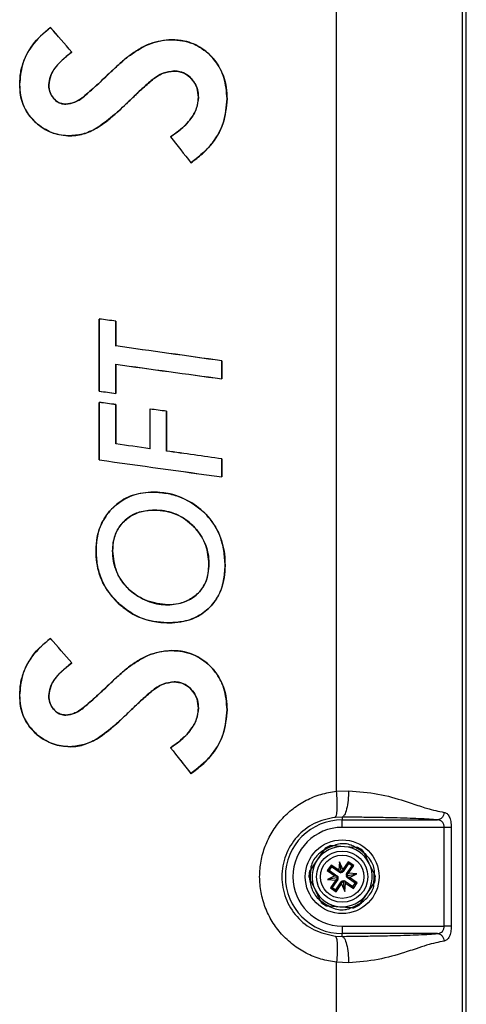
# Paper-space layout 'Sheet2' of a CAD drawing. Header units: millimetres. Extents: x -7 to 413, y -22 to 275.
# Tile 23 of 41: x 144 to 156, y 135 to 161. Entities that reach past the tile are written whole.
import ezdxf

# ---------------------------------------------------------------- set-up
doc = ezdxf.new("R2010")
doc.units = ezdxf.units.MM

psp = doc.layouts.new('Sheet2')

# ---------------------------------------------------------------- linework, layer by layer
at = {"color": 7, "linetype": 'Continuous', "lineweight": 25}
for p, q in [((155.604, 184.629), (155.604, 92.457)), ((155.718, 92.342), (155.718, 184.743)), ((152.267, 140.813), (152.267, 176.672)), ((144.661, 161.096), (144.662, 161.097)), ((147.885, 160.773), (147.885, 160.774)), ((145.229, 160.444), (145.23, 160.443)), ((146.741, 160.333), (146.741, 160.334)), ((146.271, 159.917), (146.271, 159.917)), ((147.951, 159.942), (147.951, 159.941)), ((143.847, 159.584), (143.846, 159.584)), ((144.619, 159.577), (144.62, 159.577)), ((145.076, 159.058), (145.076, 159.059)), ((146.783, 159.171), (146.784, 159.171)), ((148.597, 159.247), (148.596, 159.247)), ((149.357, 159.2), (149.358, 159.2)), ((144.324, 158.529), (144.323, 158.528)), ((145.186, 158.22), (145.186, 158.219)), ((145.931, 158.447), (145.932, 158.446)), ((147.856, 158.193), (147.854, 158.194)), ((148.398, 157.505), (148.398, 157.504)), ((145.962, 153.355), (145.962, 151.439)), ((145.963, 153.354), (145.962, 153.355)), ((145.963, 151.44), (145.963, 153.354)), ((146.401, 153.297), (146.402, 153.298)), ((146.401, 153.297), (146.401, 152.638)), ((146.402, 152.639), (146.402, 153.298)), ((146.401, 152.638), (146.402, 152.639)), ((149.219, 152.243), (149.22, 152.244)), ((149.219, 152.243), (149.219, 151.766)), ((149.22, 151.765), (149.22, 152.244)), ((146.401, 152.153), (146.402, 152.152)), ((146.401, 152.153), (146.401, 151.38)), ((146.402, 151.379), (146.402, 152.152)), ((149.219, 151.766), (149.22, 151.765)), ((145.963, 151.44), (145.962, 151.439)), ((146.401, 151.38), (146.402, 151.379)), ((145.962, 151.141), (145.962, 149.613)), ((145.963, 151.14), (145.962, 151.141)), ((145.963, 149.614), (145.963, 151.14)), ((146.401, 151.082), (146.402, 151.083)), ((146.401, 151.082), (146.401, 150.038)), ((146.402, 150.039), (146.402, 151.083)), ((147.31, 150.963), (147.31, 149.91)), ((147.311, 150.962), (147.31, 150.963)), ((147.311, 149.909), (147.311, 150.962)), ((147.745, 150.905), (147.745, 149.848)), ((147.745, 150.905), (147.746, 150.905)), ((147.746, 149.849), (147.746, 150.905)), ((146.401, 150.038), (146.402, 150.039)), ((147.311, 149.909), (147.31, 149.91)), ((147.745, 149.848), (147.746, 149.849)), ((145.963, 149.614), (145.962, 149.613)), ((149.219, 149.639), (149.22, 149.64)), ((149.219, 149.639), (149.219, 149.161)), ((149.22, 149.16), (149.22, 149.64)), ((149.219, 149.161), (149.22, 149.16)), ((147.403, 148.759), (147.403, 148.76)), ((147.427, 148.28), (147.427, 148.279)), ((145.876, 147.213), (145.875, 147.213)), ((146.314, 147.2), (146.315, 147.2)), ((148.876, 146.847), (148.875, 146.847)), ((149.306, 146.811), (149.307, 146.811)), ((146.492, 145.785), (146.491, 145.784)), ((147.783, 145.762), (147.783, 145.763)), ((147.816, 145.285), (147.816, 145.284)), ((144.661, 144.872), (144.662, 144.873)), ((147.885, 144.549), (147.885, 144.55)), ((145.229, 144.219), (145.23, 144.219)), ((146.741, 144.109), (146.741, 144.11)), ((146.271, 143.692), (146.271, 143.693)), ((147.951, 143.718), (147.951, 143.717)), ((143.847, 143.36), (143.846, 143.36)), ((144.619, 143.353), (144.62, 143.353)), ((145.076, 142.834), (145.076, 142.835)), ((146.783, 142.947), (146.784, 142.947)), ((148.597, 143.023), (148.596, 143.023)), ((149.357, 142.976), (149.358, 142.976)), ((144.324, 142.305), (144.323, 142.304)), ((145.931, 142.223), (145.932, 142.222)), ((145.186, 141.995), (145.186, 141.995)), ((147.856, 141.969), (147.854, 141.97)), ((148.398, 141.281), (148.398, 141.28)), ((152.267, 140.813), (152.59, 140.826)), ((152.418, 140.127), (152.233, 140.119)), ((152.418, 140.127), (152.418, 140.053)), ((152.418, 140.053), (154.952, 140.053)), ((152.418, 139.853), (152.418, 140.053)), ((155.13, 139.853), (152.418, 139.853)), ((155.13, 137.232), (155.13, 139.853)), ((155.316, 139.853), (155.316, 137.232)), ((151.922, 139.236), (151.757, 138.993)), ((152.477, 139.34), (152.184, 139.362)), ((152.771, 139.319), (152.477, 139.34)), ((153.139, 138.89), (153.011, 139.155)), ((151.757, 138.993), (151.591, 138.75)), ((152.343, 138.936), (152.327, 138.714)), ((152.44, 138.735), (152.343, 138.936)), ((152.389, 138.695), (152.343, 138.936)), ((152.58, 138.941), (152.44, 138.735)), ((152.589, 138.892), (152.446, 138.681)), ((152.729, 138.839), (152.58, 138.941)), ((152.589, 138.892), (152.58, 138.941)), ((152.68, 138.83), (152.589, 138.892)), ((153.266, 138.626), (153.139, 138.89)), ((152.122, 138.853), (152.02, 138.705)), ((152.069, 138.714), (152.02, 138.705)), ((152.02, 138.705), (152.226, 138.565)), ((152.131, 138.805), (152.069, 138.714)), ((152.069, 138.714), (152.28, 138.57)), ((152.327, 138.714), (152.122, 138.853)), ((152.131, 138.805), (152.122, 138.853)), ((152.342, 138.661), (152.131, 138.805)), ((152.353, 138.677), (152.327, 138.714)), ((152.342, 138.661), (152.353, 138.677)), ((152.389, 138.695), (152.386, 138.648)), ((152.41, 138.653), (152.389, 138.695)), ((152.44, 138.735), (152.43, 138.692)), ((152.446, 138.681), (152.43, 138.692)), ((152.537, 138.619), (152.68, 138.83)), ((152.537, 138.619), (152.553, 138.608)), ((152.553, 138.608), (152.589, 138.634)), ((152.571, 138.572), (152.811, 138.617)), ((152.589, 138.634), (152.729, 138.839)), ((152.811, 138.617), (152.589, 138.634)), ((152.611, 138.521), (152.811, 138.617)), ((152.68, 138.83), (152.729, 138.839)), ((151.57, 138.46), (151.698, 138.195)), ((152.226, 138.565), (152.025, 138.468)), ((152.266, 138.514), (152.025, 138.468)), ((152.025, 138.468), (152.247, 138.451)), ((152.247, 138.451), (152.107, 138.246)), ((152.3, 138.466), (152.156, 138.255)), ((152.226, 138.565), (152.269, 138.554)), ((152.283, 138.477), (152.247, 138.451)), ((152.247, 138.193), (152.39, 138.404)), ((152.256, 138.145), (152.396, 138.35)), ((152.308, 138.534), (152.266, 138.514)), ((152.266, 138.514), (152.313, 138.51)), ((152.28, 138.57), (152.269, 138.554)), ((152.3, 138.466), (152.283, 138.477)), ((152.39, 138.404), (152.407, 138.393)), ((152.396, 138.35), (152.407, 138.393)), ((152.396, 138.35), (152.493, 138.15)), ((152.427, 138.432), (152.447, 138.39)), ((152.447, 138.39), (152.451, 138.437)), ((152.447, 138.39), (152.493, 138.15)), ((152.495, 138.424), (152.484, 138.408)), ((152.484, 138.408), (152.509, 138.372)), ((152.493, 138.15), (152.509, 138.372)), ((152.495, 138.424), (152.706, 138.281)), ((152.509, 138.372), (152.715, 138.232)), ((152.571, 138.572), (152.524, 138.575)), ((152.528, 138.551), (152.571, 138.572)), ((152.557, 138.515), (152.568, 138.531)), ((152.767, 138.372), (152.557, 138.515)), ((152.611, 138.521), (152.568, 138.531)), ((152.816, 138.381), (152.611, 138.521)), ((152.706, 138.281), (152.767, 138.372)), ((152.715, 138.232), (152.816, 138.381)), ((152.767, 138.372), (152.816, 138.381)), ((151.698, 138.195), (151.826, 137.93)), ((152.156, 138.255), (152.107, 138.246)), ((152.107, 138.246), (152.256, 138.145)), ((152.156, 138.255), (152.247, 138.193)), ((152.247, 138.193), (152.256, 138.145)), ((152.706, 138.281), (152.715, 138.232)), ((152.914, 137.849), (153.08, 138.093)), ((153.08, 138.093), (153.245, 138.336)), ((152.066, 137.767), (152.359, 137.745)), ((152.359, 137.745), (152.652, 137.723)), ((152.418, 137.232), (152.418, 137.033)), ((152.418, 137.232), (155.13, 137.232)), ((152.418, 136.958), (152.418, 137.033)), ((154.952, 137.033), (152.418, 137.033)), ((152.233, 136.966), (152.418, 136.958)), ((152.267, 100.413), (152.267, 136.272)), ((152.59, 136.259), (152.267, 136.272))]:
    psp.add_line(p, q, dxfattribs=at)
for radius in [0.98, 0.68, 0.576]:
    psp.add_circle((152.418, 138.543), radius, dxfattribs=at)
for centre, radius, start, end in [((152.418, 138.543), 1.51, 90, 270), ((152.418, 138.543), 1.31, 90, 270), ((152.418, 138.543), 0.8, 85.7678, 145.7678), ((152.418, 138.543), 0.852, 105.9536, 125.582), ((152.418, 138.543), 0.882, 110.6698, 120.8658), ((152.418, 138.543), 0.8, 25.7678, 85.7678), ((152.418, 138.543), 0.852, 45.9536, 65.582), ((152.418, 138.543), 0.882, 50.6698, 60.8658), ((152.418, 138.543), 0.8, 145.7678, 205.7678), ((152.418, 138.543), 0.8, 325.7678, 25.7678), ((152.418, 138.543), 0.882, 170.6698, 180.8658), ((152.418, 138.543), 0.852, 165.9536, 185.582), ((152.384, 138.723), 0.075, 235.7678, 271.4378), ((152.384, 138.723), 0.075, 290.0978, 325.7678), ((152.599, 138.577), 0.075, 145.7678, 181.4378), ((152.418, 138.543), 0.852, 345.9536, 5.582), ((152.238, 138.508), 0.075, 20.0978, 55.7678), ((152.238, 138.508), 0.075, 325.7678, 1.4378), ((152.453, 138.362), 0.075, 110.0978, 145.7678), ((152.453, 138.362), 0.075, 55.7678, 91.4378), ((152.599, 138.577), 0.075, 200.0978, 235.7678), ((152.418, 138.543), 0.882, 350.6698, 0.8658), ((152.418, 138.543), 0.8, 205.7678, 265.7678), ((152.418, 138.543), 0.8, 265.7678, 325.7678), ((152.418, 138.543), 0.852, 225.9536, 245.582), ((152.418, 138.543), 0.882, 230.6698, 240.8658), ((152.418, 138.543), 0.852, 285.9536, 305.582), ((152.418, 138.543), 0.882, 290.6698, 300.8658)]:
    psp.add_arc(centre, radius, start, end, dxfattribs=at)
for centre, major_axis, ratio, start_param, end_param in [((103.918, 203.968), (-293.85, 337.103), 0.005734, 4.577918, 4.579869), ((103.918, 203.968), (-293.95, 337.218), 0.005734, 4.577962, 4.579916), ((103.918, 218.182), (-293.95, 373.916), 0.005393, 1.727684, 1.729554), ((103.918, 218.182), (-293.85, 373.789), 0.005393, 1.72774, 1.729606), ((103.918, 156.253), (293.956, -38.161), 0.008654, 1.426888, 1.4284), ((103.918, 156.253), (293.856, -38.148), 0.008654, 1.426842, 1.428348), ((103.918, 155.969), (293.856, -40.762), 0.008644, 1.417217, 1.426917), ((103.918, 155.969), (293.956, -40.775), 0.008644, 1.417267, 1.426964), ((103.918, 160.597), (293.856, -40.691), 0.008644, 4.858664, 4.868365), ((103.918, 160.597), (293.956, -40.705), 0.008644, 4.858618, 4.868315), ((103.918, 159.814), (293.956, -40.634), 0.008645, 4.857103, 4.858616), ((103.918, 159.814), (293.856, -40.62), 0.008645, 4.857155, 4.858662), ((103.918, 154.088), (293.956, -38.514), 0.008653, 1.426898, 1.428411), ((103.918, 154.088), (293.856, -38.501), 0.008653, 1.426852, 1.428359), ((103.918, 154.089), (293.956, -38.514), 0.008653, 1.422275, 1.423777), ((103.918, 154.089), (293.856, -38.501), 0.008653, 1.422227, 1.423723), ((103.918, 153.45), (293.856, -41.327), 0.008642, 1.423805, 1.426933), ((103.918, 153.45), (293.956, -41.341), 0.008642, 1.423858, 1.42698), ((103.918, 153.451), (293.856, -41.327), 0.008642, 1.417233, 1.422309), ((103.918, 153.451), (293.956, -41.341), 0.008642, 1.417283, 1.422357), ((103.918, 158.072), (293.956, -41.223), 0.008642, 4.85712, 4.868329), ((103.918, 158.072), (293.856, -41.209), 0.008642, 4.857172, 4.868379), ((103.918, 187.744), (-293.85, 337.103), 0.005734, 4.577918, 4.579869), ((103.918, 187.744), (-293.95, 337.218), 0.005734, 4.577962, 4.579916), ((103.918, 201.958), (-293.95, 373.916), 0.005393, 1.727684, 1.729554), ((103.918, 201.958), (-293.85, 373.789), 0.005393, 1.72774, 1.729606), ((152.44, 138.719), (0.102, -0.008), 0.833591, 3.742846, 4.212001), ((152.333, 138.699), (0.0919, 0.0444), 0.833591, 5.212777, 5.681932), ((152.595, 138.521), (0.008, 0.102), 0.833591, 0.601253, 1.070408), ((152.262, 138.458), (-0.0444, 0.0919), 0.833591, 5.212777, 5.681932), ((152.242, 138.565), (0.008, 0.102), 0.833591, 3.742846, 4.212001), ((152.503, 138.387), (0.0919, 0.0444), 0.833591, 2.071184, 2.540339), ((152.396, 138.366), (0.102, -0.008), 0.833591, 0.601253, 1.070408), ((152.574, 138.628), (-0.0444, 0.0919), 0.833591, 2.071184, 2.540339)]:
    psp.add_ellipse(centre, major_axis=major_axis, ratio=ratio, start_param=start_param, end_param=end_param, dxfattribs=at)
for points, knots in [([(144.662, 161.097), (144.485, 160.944), (144.168, 160.669), (143.889, 160.123), (143.86, 159.76), (143.846, 159.584)], [0, 0, 0, 0, 0.391215, 0.705293, 1, 1, 1, 1]), ([(143.847, 159.584), (143.852, 159.69), (143.861, 159.904), (143.98, 160.32), (144.242, 160.748), (144.534, 160.991), (144.661, 161.096)], [0, 0, 0, 0, 0.177604, 0.360091, 0.722124, 1, 1, 1, 1]), ([(147.885, 160.774), (147.69, 160.753), (147.386, 160.719), (147.013, 160.526), (146.832, 160.398), (146.741, 160.334)], [0, 0, 0, 0, 0.466819, 0.730995, 1, 1, 1, 1]), ([(146.741, 160.333), (146.869, 160.422), (147.159, 160.623), (147.563, 160.762), (147.822, 160.771), (147.885, 160.773)], [0, 0, 0, 0, 0.3752114, 0.8487178, 1, 1, 1, 1]), ([(149.358, 159.2), (149.344, 159.393), (149.318, 159.751), (149.067, 160.22), (148.702, 160.565), (148.283, 160.752), (147.999, 160.768), (147.885, 160.774)], [0, 0, 0, 0, 0.238178, 0.441343, 0.64427, 0.857386, 1, 1, 1, 1]), ([(147.885, 160.773), (147.98, 160.768), (148.171, 160.756), (148.534, 160.655), (148.906, 160.401), (149.214, 159.985), (149.342, 159.567), (149.353, 159.3), (149.357, 159.2)], [0, 0, 0, 0, 0.1200934, 0.2396854, 0.4689855, 0.6682741, 0.8756477, 1, 1, 1, 1]), ([(145.229, 160.444), (145.13, 160.364), (144.912, 160.189), (144.666, 159.896), (144.631, 159.659), (144.619, 159.577)], [0, 0, 0, 0, 0.353635, 0.774287, 1, 1, 1, 1]), ([(144.62, 159.577), (144.63, 159.651), (144.653, 159.835), (144.819, 160.076), (145.023, 160.282), (145.167, 160.394), (145.23, 160.443)], [0, 0, 0, 0, 0.202549, 0.500456, 0.777806, 1, 1, 1, 1]), ([(146.741, 160.334), (146.697, 160.3), (146.61, 160.232), (146.455, 160.09), (146.343, 159.985), (146.271, 159.917)], [0, 0, 0, 0, 0.263324, 0.527977, 1, 1, 1, 1]), ([(146.271, 159.917), (146.31, 159.954), (146.389, 160.03), (146.544, 160.171), (146.664, 160.27), (146.741, 160.333)], [0, 0, 0, 0, 0.258194, 0.522827, 1, 1, 1, 1]), ([(146.271, 159.917), (146.144, 159.798), (145.903, 159.57), (145.587, 159.284), (145.313, 159.093), (145.146, 159.069), (145.076, 159.059)], [0, 0, 0, 0, 0.347541, 0.664408, 0.858226, 1, 1, 1, 1]), ([(145.076, 159.058), (145.156, 159.071), (145.351, 159.102), (145.618, 159.315), (145.928, 159.591), (146.149, 159.8), (146.271, 159.917)], [0, 0, 0, 0, 0.160492, 0.392489, 0.662474, 1, 1, 1, 1]), ([(147.951, 159.942), (147.853, 159.929), (147.629, 159.901), (147.338, 159.688), (147.058, 159.436), (146.875, 159.26), (146.783, 159.171)], [0, 0, 0, 0, 0.206334, 0.468626, 0.734047, 1, 1, 1, 1]), ([(146.784, 159.171), (146.874, 159.258), (147.056, 159.432), (147.334, 159.683), (147.625, 159.899), (147.851, 159.928), (147.951, 159.941)], [0, 0, 0, 0, 0.262975, 0.52612, 0.791152, 1, 1, 1, 1]), ([(148.597, 159.247), (148.59, 159.327), (148.577, 159.486), (148.462, 159.698), (148.3, 159.849), (148.12, 159.93), (148.003, 159.938), (147.951, 159.942)], [0, 0, 0, 0, 0.227493, 0.447203, 0.666691, 0.851283, 1, 1, 1, 1]), ([(147.951, 159.941), (148.032, 159.933), (148.185, 159.917), (148.375, 159.787), (148.516, 159.615), (148.587, 159.424), (148.593, 159.296), (148.596, 159.247)], [0, 0, 0, 0, 0.230855, 0.434838, 0.637834, 0.859133, 1, 1, 1, 1]), ([(143.846, 159.584), (143.85, 159.49), (143.859, 159.299), (143.95, 158.982), (144.113, 158.715), (144.269, 158.576), (144.323, 158.528)], [0, 0, 0, 0, 0.23469, 0.477036, 0.818142, 1, 1, 1, 1]), ([(144.324, 158.529), (144.216, 158.636), (143.998, 158.85), (143.863, 159.242), (143.852, 159.489), (143.847, 159.584)], [0, 0, 0, 0, 0.379317, 0.762529, 1, 1, 1, 1]), ([(144.619, 159.577), (144.625, 159.505), (144.636, 159.377), (144.735, 159.216), (144.855, 159.11), (144.978, 159.065), (145.049, 159.06), (145.076, 159.058)], [0, 0, 0, 0, 0.276545, 0.497568, 0.71804, 0.895647, 1, 1, 1, 1]), ([(145.076, 159.059), (145.025, 159.064), (144.924, 159.074), (144.795, 159.158), (144.69, 159.277), (144.629, 159.424), (144.623, 159.53), (144.62, 159.577)], [0, 0, 0, 0, 0.199932, 0.393784, 0.586197, 0.818112, 1, 1, 1, 1]), ([(146.783, 159.171), (146.715, 159.106), (146.58, 158.975), (146.306, 158.721), (146.08, 158.556), (145.931, 158.447)], [0, 0, 0, 0, 0.2521856, 0.5045142, 1, 1, 1, 1]), ([(145.932, 158.446), (146.009, 158.499), (146.164, 158.605), (146.447, 158.849), (146.65, 159.043), (146.784, 159.171)], [0, 0, 0, 0, 0.251261, 0.503497, 1, 1, 1, 1]), ([(148.596, 159.247), (148.584, 159.143), (148.561, 158.926), (148.34, 158.57), (148.078, 158.342), (147.886, 158.215), (147.854, 158.194)], [0, 0, 0, 0, 0.229347, 0.48243, 0.913547, 1, 1, 1, 1]), ([(147.856, 158.193), (147.954, 158.261), (148.17, 158.411), (148.43, 158.691), (148.58, 158.994), (148.592, 159.179), (148.597, 159.247)], [0, 0, 0, 0, 0.266905, 0.589301, 0.849122, 1, 1, 1, 1]), ([(148.398, 157.504), (148.502, 157.581), (148.712, 157.737), (149.029, 158.082), (149.305, 158.572), (149.34, 158.99), (149.358, 159.2)], [0, 0, 0, 0, 0.191995, 0.388288, 0.692748, 1, 1, 1, 1]), ([(149.357, 159.2), (149.336, 158.976), (149.295, 158.528), (148.935, 157.927), (148.579, 157.647), (148.398, 157.505)], [0, 0, 0, 0, 0.328032, 0.658974, 1, 1, 1, 1]), ([(144.323, 158.528), (144.389, 158.48), (144.516, 158.386), (144.801, 158.254), (145.032, 158.233), (145.186, 158.219)], [0, 0, 0, 0, 0.25951, 0.50757, 1, 1, 1, 1]), ([(145.186, 158.22), (145.106, 158.223), (144.881, 158.234), (144.58, 158.342), (144.393, 158.478), (144.324, 158.529)], [0, 0, 0, 0, 0.258453, 0.723902, 1, 1, 1, 1]), ([(145.931, 158.447), (145.872, 158.414), (145.754, 158.348), (145.508, 158.251), (145.313, 158.232), (145.186, 158.22)], [0, 0, 0, 0, 0.25737, 0.517268, 1, 1, 1, 1]), ([(145.186, 158.219), (145.253, 158.222), (145.389, 158.229), (145.645, 158.295), (145.819, 158.387), (145.932, 158.446)], [0, 0, 0, 0, 0.256234, 0.51606, 1, 1, 1, 1]), ([(147.403, 148.76), (147.211, 148.744), (146.856, 148.716), (146.401, 148.445), (146.071, 148.07), (145.896, 147.634), (145.881, 147.338), (145.875, 147.213)], [0, 0, 0, 0, 0.237107, 0.437359, 0.637174, 0.846871, 1, 1, 1, 1]), ([(145.876, 147.213), (145.883, 147.328), (145.896, 147.558), (146.009, 147.939), (146.26, 148.312), (146.653, 148.616), (147.058, 148.746), (147.312, 148.755), (147.403, 148.759)], [0, 0, 0, 0, 0.141411, 0.282171, 0.483692, 0.684821, 0.886225, 1, 1, 1, 1]), ([(149.307, 146.811), (149.3, 146.942), (149.286, 147.202), (149.169, 147.649), (148.895, 148.11), (148.425, 148.499), (147.908, 148.726), (147.551, 148.75), (147.403, 148.76)], [0, 0, 0, 0, 0.128317, 0.256213, 0.45137, 0.646242, 0.852959, 1, 1, 1, 1]), ([(147.403, 148.759), (147.533, 148.75), (147.792, 148.733), (148.258, 148.584), (148.758, 148.265), (149.149, 147.725), (149.293, 147.211), (149.303, 146.912), (149.306, 146.811)], [0, 0, 0, 0, 0.128999, 0.257786, 0.483191, 0.705835, 0.901028, 1, 1, 1, 1]), ([(147.427, 148.28), (147.291, 148.271), (147.041, 148.254), (146.709, 148.083), (146.469, 147.829), (146.332, 147.518), (146.32, 147.301), (146.314, 147.2)], [0, 0, 0, 0, 0.233988, 0.431666, 0.629353, 0.826235, 1, 1, 1, 1]), ([(146.315, 147.2), (146.326, 147.338), (146.346, 147.589), (146.53, 147.908), (146.784, 148.131), (147.096, 148.261), (147.317, 148.273), (147.427, 148.279)], [0, 0, 0, 0, 0.235326, 0.426467, 0.617636, 0.809768, 1, 1, 1, 1]), ([(148.876, 146.847), (148.861, 147.015), (148.83, 147.358), (148.556, 147.788), (148.176, 148.113), (147.778, 148.265), (147.518, 148.276), (147.427, 148.28)], [0, 0, 0, 0, 0.2205881, 0.4494764, 0.652171, 0.87949, 1, 1, 1, 1]), ([(147.427, 148.279), (147.528, 148.273), (147.729, 148.261), (148.099, 148.15), (148.469, 147.885), (148.771, 147.47), (148.869, 147.101), (148.874, 146.894), (148.875, 146.847)], [0, 0, 0, 0, 0.134607, 0.268704, 0.509743, 0.725546, 0.938011, 1, 1, 1, 1]), ([(145.875, 147.213), (145.881, 147.084), (145.893, 146.822), (146.024, 146.375), (146.243, 146.023), (146.438, 145.835), (146.491, 145.784)], [0, 0, 0, 0, 0.2407141, 0.489751, 0.8624614, 1, 1, 1, 1]), ([(146.492, 145.785), (146.347, 145.941), (146.058, 146.254), (145.894, 146.782), (145.88, 147.104), (145.876, 147.213)], [0, 0, 0, 0, 0.396441, 0.795236, 1, 1, 1, 1]), ([(146.314, 147.2), (146.334, 147.01), (146.373, 146.649), (146.671, 146.217), (147.068, 145.926), (147.451, 145.779), (147.703, 145.766), (147.783, 145.762)], [0, 0, 0, 0, 0.246992, 0.469999, 0.665426, 0.894612, 1, 1, 1, 1]), ([(147.783, 145.763), (147.596, 145.786), (147.234, 145.83), (146.786, 146.111), (146.474, 146.484), (146.332, 146.866), (146.32, 147.109), (146.315, 147.2)], [0, 0, 0, 0, 0.2475295, 0.4789648, 0.6801477, 0.8814544, 1, 1, 1, 1]), ([(147.783, 145.762), (147.935, 145.776), (148.206, 145.801), (148.548, 146.008), (148.769, 146.277), (148.863, 146.576), (148.872, 146.762), (148.876, 146.847)], [0, 0, 0, 0, 0.26329, 0.469898, 0.677573, 0.854504, 1, 1, 1, 1]), ([(148.875, 146.847), (148.862, 146.684), (148.841, 146.417), (148.638, 146.099), (148.383, 145.9), (148.088, 145.779), (147.877, 145.768), (147.783, 145.763)], [0, 0, 0, 0, 0.2769526, 0.4554641, 0.6335953, 0.8351419, 1, 1, 1, 1]), ([(147.816, 145.284), (147.922, 145.29), (148.133, 145.301), (148.486, 145.394), (148.841, 145.609), (149.133, 145.967), (149.286, 146.388), (149.3, 146.676), (149.307, 146.811)], [0, 0, 0, 0, 0.13306, 0.265588, 0.4543, 0.642873, 0.832111, 1, 1, 1, 1]), ([(149.306, 146.811), (149.301, 146.704), (149.291, 146.491), (149.204, 146.132), (148.995, 145.767), (148.641, 145.465), (148.227, 145.306), (147.945, 145.292), (147.816, 145.285)], [0, 0, 0, 0, 0.133017, 0.265473, 0.455728, 0.645961, 0.837611, 1, 1, 1, 1]), ([(146.491, 145.784), (146.588, 145.706), (146.848, 145.494), (147.311, 145.312), (147.668, 145.292), (147.816, 145.284)], [0, 0, 0, 0, 0.256612, 0.693648, 1, 1, 1, 1]), ([(147.816, 145.285), (147.693, 145.291), (147.357, 145.306), (146.887, 145.469), (146.606, 145.693), (146.492, 145.785)], [0, 0, 0, 0, 0.2564207, 0.6982997, 1, 1, 1, 1]), ([(144.662, 144.873), (144.485, 144.72), (144.168, 144.445), (143.889, 143.899), (143.86, 143.536), (143.846, 143.36)], [0, 0, 0, 0, 0.391215, 0.705293, 1, 1, 1, 1]), ([(143.847, 143.36), (143.852, 143.466), (143.861, 143.68), (143.98, 144.096), (144.242, 144.524), (144.534, 144.766), (144.661, 144.872)], [0, 0, 0, 0, 0.177604, 0.360091, 0.722124, 1, 1, 1, 1]), ([(147.885, 144.55), (147.69, 144.528), (147.386, 144.495), (147.013, 144.301), (146.832, 144.174), (146.741, 144.11)], [0, 0, 0, 0, 0.466819, 0.730995, 1, 1, 1, 1]), ([(146.741, 144.109), (146.869, 144.198), (147.159, 144.399), (147.563, 144.538), (147.822, 144.547), (147.885, 144.549)], [0, 0, 0, 0, 0.3752114, 0.8487178, 1, 1, 1, 1]), ([(149.358, 142.976), (149.344, 143.169), (149.318, 143.527), (149.067, 143.996), (148.702, 144.341), (148.283, 144.528), (147.999, 144.544), (147.885, 144.55)], [0, 0, 0, 0, 0.238178, 0.441343, 0.64427, 0.857386, 1, 1, 1, 1]), ([(147.885, 144.549), (147.98, 144.543), (148.171, 144.532), (148.534, 144.431), (148.906, 144.177), (149.214, 143.761), (149.342, 143.343), (149.353, 143.076), (149.357, 142.976)], [0, 0, 0, 0, 0.120093, 0.239685, 0.468985, 0.668274, 0.875648, 1, 1, 1, 1]), ([(145.229, 144.219), (145.13, 144.14), (144.912, 143.965), (144.666, 143.671), (144.631, 143.435), (144.619, 143.353)], [0, 0, 0, 0, 0.353635, 0.774287, 1, 1, 1, 1]), ([(144.62, 143.353), (144.63, 143.427), (144.653, 143.611), (144.819, 143.852), (145.023, 144.058), (145.167, 144.169), (145.23, 144.219)], [0, 0, 0, 0, 0.202549, 0.500456, 0.777806, 1, 1, 1, 1]), ([(146.741, 144.11), (146.697, 144.076), (146.61, 144.007), (146.455, 143.866), (146.343, 143.761), (146.271, 143.693)], [0, 0, 0, 0, 0.263324, 0.527977, 1, 1, 1, 1]), ([(146.271, 143.692), (146.31, 143.73), (146.389, 143.806), (146.544, 143.947), (146.664, 144.046), (146.741, 144.109)], [0, 0, 0, 0, 0.258194, 0.522827, 1, 1, 1, 1]), ([(146.271, 143.693), (146.144, 143.574), (145.903, 143.346), (145.587, 143.06), (145.313, 142.869), (145.146, 142.845), (145.076, 142.835)], [0, 0, 0, 0, 0.347541, 0.664408, 0.858226, 1, 1, 1, 1]), ([(145.076, 142.834), (145.156, 142.847), (145.351, 142.878), (145.618, 143.09), (145.928, 143.367), (146.149, 143.576), (146.271, 143.692)], [0, 0, 0, 0, 0.1604918, 0.3924892, 0.6624742, 1, 1, 1, 1]), ([(147.951, 143.718), (147.853, 143.705), (147.629, 143.677), (147.338, 143.464), (147.058, 143.212), (146.875, 143.035), (146.783, 142.947)], [0, 0, 0, 0, 0.206334, 0.468626, 0.734047, 1, 1, 1, 1]), ([(146.784, 142.947), (146.874, 143.034), (147.056, 143.208), (147.334, 143.459), (147.625, 143.675), (147.851, 143.704), (147.951, 143.717)], [0, 0, 0, 0, 0.262975, 0.52612, 0.791152, 1, 1, 1, 1]), ([(148.597, 143.023), (148.59, 143.103), (148.577, 143.262), (148.462, 143.473), (148.3, 143.625), (148.12, 143.706), (148.003, 143.714), (147.951, 143.718)], [0, 0, 0, 0, 0.227493, 0.447203, 0.666691, 0.851283, 1, 1, 1, 1]), ([(147.951, 143.717), (148.032, 143.708), (148.185, 143.693), (148.375, 143.563), (148.516, 143.391), (148.587, 143.2), (148.593, 143.072), (148.596, 143.023)], [0, 0, 0, 0, 0.230855, 0.434838, 0.637834, 0.859133, 1, 1, 1, 1]), ([(143.846, 143.36), (143.85, 143.266), (143.859, 143.074), (143.95, 142.758), (144.113, 142.491), (144.269, 142.352), (144.323, 142.304)], [0, 0, 0, 0, 0.23469, 0.477036, 0.818142, 1, 1, 1, 1]), ([(144.324, 142.305), (144.216, 142.412), (143.998, 142.626), (143.863, 143.018), (143.852, 143.265), (143.847, 143.36)], [0, 0, 0, 0, 0.379317, 0.762529, 1, 1, 1, 1]), ([(144.619, 143.353), (144.625, 143.281), (144.636, 143.152), (144.735, 142.992), (144.855, 142.885), (144.978, 142.84), (145.049, 142.836), (145.076, 142.834)], [0, 0, 0, 0, 0.276545, 0.497568, 0.71804, 0.895647, 1, 1, 1, 1]), ([(145.076, 142.835), (145.025, 142.84), (144.924, 142.85), (144.795, 142.934), (144.69, 143.053), (144.629, 143.2), (144.623, 143.306), (144.62, 143.353)], [0, 0, 0, 0, 0.199932, 0.3937836, 0.5861966, 0.8181115, 1, 1, 1, 1]), ([(146.783, 142.947), (146.715, 142.882), (146.58, 142.751), (146.306, 142.497), (146.08, 142.332), (145.931, 142.223)], [0, 0, 0, 0, 0.252186, 0.504514, 1, 1, 1, 1]), ([(145.932, 142.222), (146.009, 142.275), (146.164, 142.381), (146.447, 142.625), (146.65, 142.818), (146.784, 142.947)], [0, 0, 0, 0, 0.251261, 0.503497, 1, 1, 1, 1]), ([(148.596, 143.023), (148.584, 142.919), (148.561, 142.702), (148.34, 142.346), (148.078, 142.118), (147.886, 141.991), (147.854, 141.97)], [0, 0, 0, 0, 0.229347, 0.48243, 0.913547, 1, 1, 1, 1]), ([(147.856, 141.969), (147.954, 142.037), (148.17, 142.186), (148.43, 142.467), (148.58, 142.77), (148.592, 142.955), (148.597, 143.023)], [0, 0, 0, 0, 0.266905, 0.589301, 0.849122, 1, 1, 1, 1]), ([(148.398, 141.28), (148.502, 141.357), (148.712, 141.513), (149.029, 141.858), (149.305, 142.348), (149.34, 142.766), (149.358, 142.976)], [0, 0, 0, 0, 0.191995, 0.388288, 0.692748, 1, 1, 1, 1]), ([(149.357, 142.976), (149.336, 142.752), (149.295, 142.304), (148.935, 141.703), (148.579, 141.423), (148.398, 141.281)], [0, 0, 0, 0, 0.3280318, 0.6589739, 1, 1, 1, 1]), ([(144.323, 142.304), (144.389, 142.256), (144.516, 142.162), (144.801, 142.03), (145.032, 142.009), (145.186, 141.995)], [0, 0, 0, 0, 0.25951, 0.50757, 1, 1, 1, 1]), ([(145.186, 141.995), (145.106, 141.999), (144.881, 142.01), (144.58, 142.118), (144.393, 142.254), (144.324, 142.305)], [0, 0, 0, 0, 0.258453, 0.723902, 1, 1, 1, 1]), ([(145.931, 142.223), (145.872, 142.19), (145.754, 142.123), (145.508, 142.027), (145.313, 142.008), (145.186, 141.995)], [0, 0, 0, 0, 0.25737, 0.517268, 1, 1, 1, 1]), ([(145.186, 141.995), (145.253, 141.998), (145.389, 142.005), (145.645, 142.071), (145.819, 142.162), (145.932, 142.222)], [0, 0, 0, 0, 0.256234, 0.51606, 1, 1, 1, 1]), ([(152.267, 136.272), (152.128, 136.295), (151.851, 136.34), (151.46, 136.502), (151.105, 136.726), (150.799, 137.011), (150.549, 137.347), (150.364, 137.722), (150.251, 138.125), (150.212, 138.541), (150.25, 138.958), (150.363, 139.361), (150.547, 139.736), (150.797, 140.073), (151.104, 140.358), (151.459, 140.583), (151.85, 140.745), (152.128, 140.791), (152.267, 140.813)], [0, 0, 0, 0, 0.063608, 0.126727, 0.18935, 0.251898, 0.313893, 0.376101, 0.437818, 0.499851, 0.561624, 0.623595, 0.685713, 0.74778, 0.810384, 0.872916, 0.936255, 1, 1, 1, 1]), ([(152.233, 140.119), (152.246, 140.134), (152.271, 140.164), (152.289, 140.328), (152.29, 140.555), (152.275, 140.729), (152.267, 140.813)], [0, 0, 0, 0, 0.241001, 0.5, 0.758999, 1, 1, 1, 1]), ([(152.59, 140.826), (152.586, 140.74), (152.58, 140.563), (152.539, 140.332), (152.483, 140.168), (152.439, 140.14), (152.418, 140.127)], [0, 0, 0, 0, 0.2407528, 0.5, 0.7592472, 1, 1, 1, 1]), ([(152.59, 140.826), (152.856, 140.805), (153.391, 140.763), (153.93, 140.6), (154.35, 140.466), (154.735, 140.33), (154.982, 140.281), (155.128, 140.252)], [0, 0, 0, 0, 0.249011, 0.500866, 0.582293, 0.752522, 1, 1, 1, 1]), ([(155.128, 140.252), (155.125, 140.228), (155.12, 140.189), (155.098, 140.144), (155.075, 140.112), (155.047, 140.086), (155.007, 140.061), (154.973, 140.056), (154.952, 140.053)], [0, 0, 0, 0, 0.239798, 0.36858, 0.5, 0.63142, 0.760202, 1, 1, 1, 1]), ([(155.128, 140.252), (155.154, 140.245), (155.206, 140.23), (155.257, 140.156), (155.287, 140.078), (155.303, 140.009), (155.314, 139.933), (155.315, 139.88), (155.316, 139.853)], [0, 0, 0, 0, 0.262351, 0.5099654, 0.6337559, 0.7546739, 0.8778878, 1, 1, 1, 1]), ([(152.233, 140.119), (152.042, 140.078), (151.662, 139.997), (151.194, 139.624), (150.885, 139.124), (150.778, 138.542), (150.886, 137.96), (151.195, 137.46), (151.663, 137.088), (152.042, 137.007), (152.233, 136.966)], [0, 0, 0, 0, 0.127594, 0.252925, 0.376896, 0.500147, 0.623405, 0.747394, 0.872761, 1, 1, 1, 1]), ([(154.952, 140.053), (154.882, 140.058), (154.743, 140.07), (154.461, 140.084), (154.144, 140.096), (153.77, 140.106), (153.344, 140.115), (152.881, 140.121), (152.574, 140.125), (152.418, 140.127)], [0, 0, 0, 0, 0.131197, 0.262193, 0.387177, 0.520151, 0.683378, 0.839921, 1, 1, 1, 1]), ([(155.13, 139.853), (155.13, 139.866), (155.129, 139.892), (155.119, 139.93), (155.103, 139.965), (155.074, 140.006), (155.024, 140.042), (154.977, 140.049), (154.952, 140.053)], [0, 0, 0, 0, 0.107812, 0.218706, 0.335149, 0.459274, 0.713701, 1, 1, 1, 1]), ([(155.316, 139.853), (155.307, 139.853), (155.289, 139.853), (155.244, 139.853), (155.189, 139.853), (155.15, 139.853), (155.13, 139.853)], [0, 0, 0, 0, 0.244431, 0.5, 0.755569, 1, 1, 1, 1]), ([(152.777, 139.318), (152.738, 139.34), (152.601, 139.417), (152.378, 139.435), (152.226, 139.38), (152.178, 139.363)], [0, 0, 0, 0, 0.217733, 0.756405, 1, 1, 1, 1]), ([(151.928, 139.245), (151.866, 139.199), (151.714, 139.089), (151.595, 138.893), (151.583, 138.759), (151.581, 138.734)], [0, 0, 0, 0, 0.365882, 0.884076, 1, 1, 1, 1]), ([(151.966, 139.3), (151.966, 139.3), (151.965, 139.299), (151.963, 139.296), (151.957, 139.288), (151.944, 139.267), (151.931, 139.249), (151.922, 139.236)], [0, 0, 0, 0, 0.057915, 0.136283, 0.258182, 0.495083, 1, 1, 1, 1]), ([(152.184, 139.362), (152.169, 139.363), (152.15, 139.365), (152.126, 139.366), (152.115, 139.367), (152.108, 139.368), (152.107, 139.368), (152.107, 139.368), (152.107, 139.368)], [0, 0, 0, 0, 0.470314, 0.631499, 0.834257, 0.912017, 0.990529, 1, 1, 1, 1]), ([(152.848, 139.313), (152.847, 139.313), (152.847, 139.313), (152.844, 139.313), (152.836, 139.314), (152.812, 139.316), (152.788, 139.317), (152.771, 139.319), (152.771, 139.319)], [0, 0, 0, 0, 0.053227, 0.117723, 0.227219, 0.430308, 0.997351, 1, 1, 1, 1]), ([(153.011, 139.155), (153.004, 139.168), (152.996, 139.186), (152.986, 139.207), (152.981, 139.218), (152.978, 139.224), (152.977, 139.225), (152.977, 139.225), (152.977, 139.225)], [0, 0, 0, 0, 0.470314, 0.631499, 0.834257, 0.912017, 0.990529, 1, 1, 1, 1]), ([(153.276, 138.605), (153.278, 138.625), (153.288, 138.755), (153.199, 138.973), (153.06, 139.114), (152.998, 139.176)], [0, 0, 0, 0, 0.091825, 0.597974, 1, 1, 1, 1]), ([(151.591, 138.75), (151.59, 138.748), (151.582, 138.736), (151.571, 138.719), (151.559, 138.701), (151.553, 138.693), (151.549, 138.687), (151.548, 138.686), (151.548, 138.686), (151.548, 138.686)], [0, 0, 0, 0, 0.052049, 0.488754, 0.651291, 0.814795, 0.89588, 0.977774, 1, 1, 1, 1]), ([(153.3, 138.556), (153.3, 138.556), (153.3, 138.556), (153.299, 138.558), (153.296, 138.564), (153.289, 138.579), (153.278, 138.601), (153.27, 138.618), (153.266, 138.626)], [0, 0, 0, 0, 0.035459, 0.098254, 0.195698, 0.367416, 0.740504, 1, 1, 1, 1]), ([(151.536, 138.529), (151.536, 138.529), (151.536, 138.529), (151.537, 138.527), (151.54, 138.521), (151.548, 138.506), (151.558, 138.484), (151.566, 138.467), (151.57, 138.46)], [0, 0, 0, 0, 0.0354593, 0.0982543, 0.1956978, 0.3674159, 0.7405036, 1, 1, 1, 1]), ([(151.551, 138.475), (151.571, 138.364), (151.611, 138.141), (151.765, 137.974), (151.842, 137.89)], [0, 0, 0, 0, 0.4958342, 1, 1, 1, 1]), ([(152.898, 137.823), (152.977, 137.887), (153.14, 138.021), (153.259, 138.232), (153.263, 138.353), (153.264, 138.363)], [0, 0, 0, 0, 0.456345, 0.952265, 1, 1, 1, 1]), ([(153.245, 138.336), (153.249, 138.342), (153.26, 138.358), (153.274, 138.379), (153.284, 138.393), (153.287, 138.398), (153.288, 138.399), (153.288, 138.4), (153.288, 138.4)], [0, 0, 0, 0, 0.246947, 0.653624, 0.816136, 0.89856, 0.968235, 1, 1, 1, 1]), ([(151.826, 137.93), (151.832, 137.917), (151.84, 137.9), (151.851, 137.878), (151.856, 137.868), (151.859, 137.862), (151.859, 137.86), (151.859, 137.86), (151.859, 137.86)], [0, 0, 0, 0, 0.4703143, 0.631499, 0.8342573, 0.912017, 0.9905288, 1, 1, 1, 1]), ([(152.871, 137.786), (152.871, 137.786), (152.871, 137.786), (152.874, 137.79), (152.88, 137.799), (152.894, 137.819), (152.906, 137.838), (152.914, 137.849)], [0, 0, 0, 0, 0.065398, 0.147169, 0.277243, 0.536186, 1, 1, 1, 1]), ([(151.989, 137.772), (151.989, 137.772), (151.989, 137.772), (151.992, 137.772), (152, 137.771), (152.025, 137.77), (152.048, 137.768), (152.066, 137.767), (152.066, 137.767)], [0, 0, 0, 0, 0.053227, 0.117723, 0.227219, 0.430308, 0.997351, 1, 1, 1, 1]), ([(152.06, 137.767), (152.117, 137.739), (152.273, 137.662), (152.498, 137.652), (152.632, 137.709), (152.664, 137.722)], [0, 0, 0, 0, 0.302783, 0.835179, 1, 1, 1, 1]), ([(152.652, 137.723), (152.667, 137.722), (152.686, 137.721), (152.71, 137.719), (152.722, 137.718), (152.728, 137.718), (152.729, 137.717), (152.729, 137.717), (152.729, 137.717)], [0, 0, 0, 0, 0.470314, 0.631499, 0.834257, 0.912017, 0.990529, 1, 1, 1, 1]), ([(152.418, 136.958), (152.572, 136.96), (152.879, 136.964), (153.343, 136.971), (153.77, 136.979), (154.144, 136.989), (154.461, 137.001), (154.743, 137.015), (154.882, 137.027), (154.952, 137.033)], [0, 0, 0, 0, 0.158441, 0.316593, 0.479849, 0.612787, 0.737807, 0.868803, 1, 1, 1, 1]), ([(154.952, 137.033), (154.977, 137.036), (155.024, 137.043), (155.074, 137.08), (155.103, 137.12), (155.119, 137.155), (155.129, 137.193), (155.13, 137.219), (155.13, 137.232)], [0, 0, 0, 0, 0.2851306, 0.5405795, 0.664742, 0.7812201, 0.8921503, 1, 1, 1, 1]), ([(154.952, 137.033), (154.973, 137.03), (155.007, 137.025), (155.047, 136.999), (155.075, 136.973), (155.098, 136.942), (155.12, 136.896), (155.125, 136.858), (155.128, 136.833)], [0, 0, 0, 0, 0.239798, 0.36858, 0.5, 0.63142, 0.760202, 1, 1, 1, 1]), ([(155.316, 137.232), (155.315, 137.206), (155.314, 137.152), (155.303, 137.076), (155.287, 137.007), (155.257, 136.929), (155.206, 136.855), (155.154, 136.84), (155.128, 136.833)], [0, 0, 0, 0, 0.121851, 0.244809, 0.366036, 0.490181, 0.738748, 1, 1, 1, 1]), ([(155.316, 137.232), (155.307, 137.232), (155.289, 137.232), (155.244, 137.232), (155.189, 137.232), (155.15, 137.232), (155.13, 137.232)], [0, 0, 0, 0, 0.244431, 0.5, 0.755569, 1, 1, 1, 1]), ([(152.233, 136.966), (152.246, 136.952), (152.271, 136.921), (152.289, 136.757), (152.29, 136.53), (152.275, 136.356), (152.267, 136.272)], [0, 0, 0, 0, 0.241001, 0.5, 0.758999, 1, 1, 1, 1]), ([(152.418, 136.958), (152.439, 136.945), (152.483, 136.917), (152.539, 136.753), (152.58, 136.522), (152.586, 136.345), (152.59, 136.259)], [0, 0, 0, 0, 0.240753, 0.5, 0.759247, 1, 1, 1, 1]), ([(155.128, 136.833), (154.982, 136.804), (154.762, 136.761), (154.446, 136.653), (154.246, 136.586), (153.93, 136.485), (153.392, 136.322), (152.856, 136.28), (152.59, 136.259)], [0, 0, 0, 0, 0.247458, 0.372946, 0.417755, 0.499175, 0.751009, 1, 1, 1, 1])]:
    psp.add_open_spline(points, degree=3, knots=knots, dxfattribs=at)

doc.saveas('drawing.dxf')
